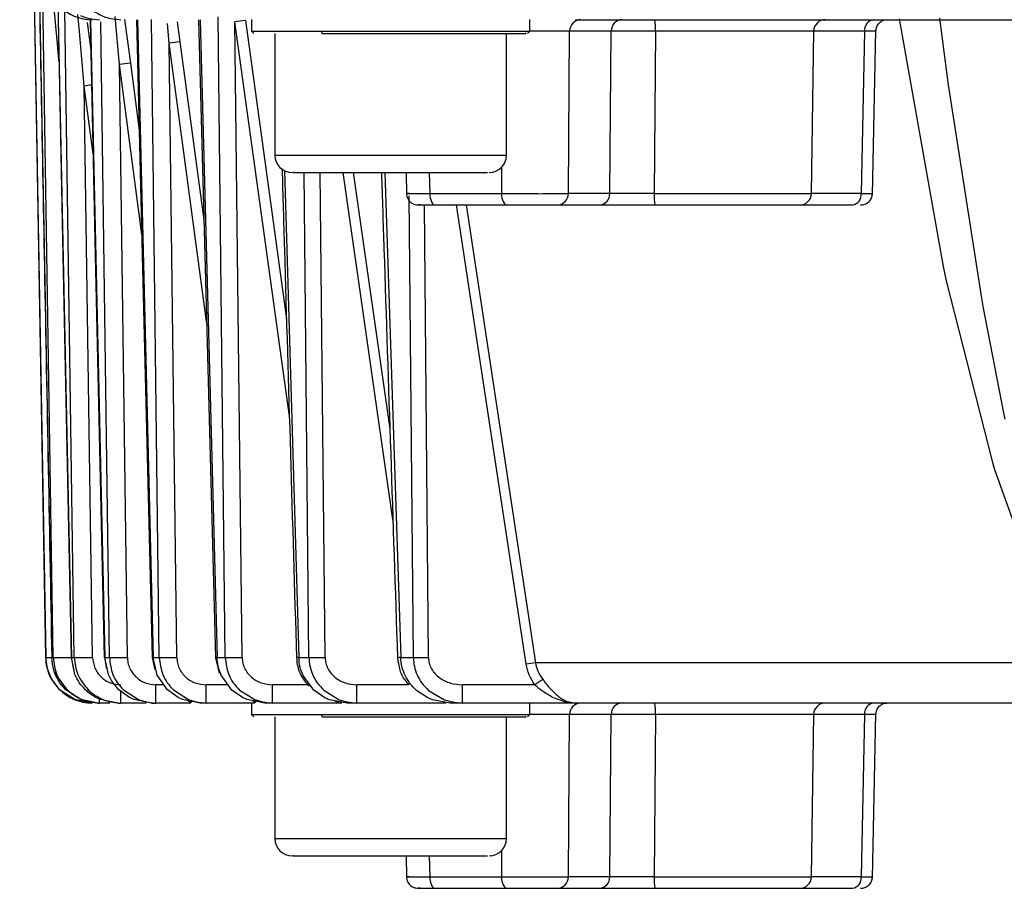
# Model space of a CAD drawing. Header units: millimetres. Extents: x 2719 to 13968, y 3953 to 13921.
# Tile 39 of 160: x 5443 to 5486, y 4733 to 4770. Entities that reach past the tile are written whole.
import ezdxf

# ---------------------------------------------------------------- set-up
doc = ezdxf.new("R2010")
doc.units = ezdxf.units.MM

msp = doc.modelspace()

# ---------------------------------------------------------------- linework, layer by layer
at = {"color": 7, "linetype": 'Continuous', "lineweight": 25}
for p, q in [((5443.121, 4807.435), (5444.247, 4742.9)), ((5444.248, 4742.9), (5443.659, 4776.902)), ((5443.867, 4776.902), (5444.506, 4742.9)), ((5444.57, 4742.9), (5444.028, 4776.902)), ((5444.762, 4769.228), (5444.553, 4771.556)), ((5444.762, 4771.142), (5444.983, 4760.268)), ((5446.159, 4770.387), (5446.383, 4760.267)), ((5447.42, 4768.493), (5447.237, 4770.566)), ((5448.162, 4770.431), (5448.408, 4760.265)), ((5450.834, 4770.431), (5451.105, 4760.263)), ((5453.125, 4770.433), (5453.125, 4769.931)), ((5465.123, 4769.931), (5465.123, 4770.433)), ((5452.714, 4742.9), (5452.406, 4770.341)), ((5453.125, 4769.931), (5453.226, 4769.83)), ((5453.125, 4769.931), (5456.125, 4769.931)), ((5456.125, 4769.931), (5465.123, 4769.931)), ((5456.125, 4769.931), (5456.175, 4769.832)), ((5465.022, 4769.83), (5465.123, 4769.931)), ((5466.788, 4762.925), (5466.842, 4769.938)), ((5468.638, 4769.938), (5466.842, 4769.938)), ((5468.575, 4762.925), (5468.638, 4769.938)), ((5470.541, 4769.938), (5470.494, 4762.925)), ((5477.272, 4762.925), (5477.369, 4769.938)), ((5479.568, 4769.938), (5479.419, 4762.925)), ((5479.903, 4762.868), (5480.057, 4769.985)), ((5445.903, 4767.568), (5445.697, 4769.923)), ((5454.125, 4769.835), (5454.125, 4764.582)), ((5456.525, 4769.832), (5456.875, 4769.832)), ((5464.124, 4764.582), (5464.124, 4769.835)), ((5444.808, 4768.704), (5444.762, 4769.228)), ((5449.897, 4742.9), (5449.57, 4769.418)), ((5447.765, 4742.9), (5447.42, 4768.493)), ((5483.185, 4767.616), (5483.11, 4768.159)), ((5446.266, 4742.9), (5445.903, 4767.568)), ((5484.601, 4758.499), (5483.185, 4767.616)), ((5459.789, 4763.832), (5459.806, 4762.877)), ((5460.805, 4762.925), (5463.9, 4762.925)), ((5460.805, 4762.925), (5460.81, 4762.829)), ((5460.81, 4762.829), (5460.825, 4762.736)), ((5460.825, 4762.736), (5460.848, 4762.651)), ((5463.9, 4762.925), (5463.905, 4762.829)), ((5463.905, 4762.829), (5463.92, 4762.736)), ((5463.92, 4762.736), (5463.943, 4762.651)), ((5468.575, 4762.925), (5466.788, 4762.925)), ((5460.848, 4762.651), (5460.879, 4762.576)), ((5460.879, 4762.576), (5460.917, 4762.515)), ((5460.917, 4762.515), (5460.96, 4762.47)), ((5460.96, 4762.47), (5461.006, 4762.442)), ((5461.006, 4762.442), (5461.055, 4762.432)), ((5461.055, 4762.432), (5464.15, 4762.432)), ((5463.943, 4762.651), (5463.974, 4762.576)), ((5463.974, 4762.576), (5464.012, 4762.515)), ((5464.012, 4762.515), (5464.055, 4762.47)), ((5464.055, 4762.47), (5464.101, 4762.442)), ((5464.101, 4762.442), (5464.15, 4762.432)), ((5466.316, 4762.432), (5468.116, 4762.432)), ((5476.772, 4762.432), (5479.04, 4762.432)), ((5444.983, 4760.268), (5445.339, 4742.898)), ((5446.383, 4760.267), (5446.77, 4742.896)), ((5448.408, 4760.265), (5448.831, 4742.895)), ((5451.105, 4760.263), (5451.569, 4742.893)), ((5482.957, 4759.774), (5483.09, 4759.159)), ((5483.09, 4759.159), (5485.077, 4751.319)), ((5484.693, 4757.98), (5484.601, 4758.499)), ((5485.572, 4753.458), (5484.693, 4757.98)), ((5485.63, 4753.19), (5485.572, 4753.458)), ((5485.077, 4751.319), (5485.17, 4751.017)), ((5485.17, 4751.017), (5486.533, 4747.222)), ((5444.506, 4742.9), (5444.505, 4742.898)), ((5444.506, 4742.9), (5444.57, 4742.9)), ((5445.343, 4742.896), (5445.437, 4742.408)), ((5445.349, 4742.9), (5445.477, 4742.9)), ((5445.503, 4742.169), (5445.349, 4742.9)), ((5446.77, 4742.896), (5446.772, 4742.895)), ((5446.772, 4742.895), (5446.871, 4742.406)), ((5446.794, 4742.9), (5446.99, 4742.9)), ((5446.951, 4742.165), (5446.794, 4742.9)), ((5448.831, 4742.895), (5448.831, 4742.894)), ((5448.831, 4742.894), (5448.943, 4742.364)), ((5448.873, 4742.9), (5449.142, 4742.9)), ((5449.044, 4742.137), (5448.873, 4742.9)), ((5451.58, 4742.895), (5451.569, 4742.892)), ((5451.569, 4742.892), (5451.722, 4742.221)), ((5451.638, 4742.9), (5451.58, 4742.895)), ((5451.638, 4742.9), (5451.986, 4742.9)), ((5455.162, 4742.9), (5455.599, 4742.9)), ((5459.559, 4742.9), (5460.102, 4742.9)), ((5449.492, 4741.501), (5449.044, 4742.137)), ((5452.269, 4741.496), (5451.813, 4742.133)), ((5455.811, 4741.49), (5455.343, 4742.126)), ((5445.106, 4741.508), (5444.842, 4741.827)), ((5445.499, 4741.081), (5444.845, 4741.509)), ((5445.751, 4741.084), (5445.106, 4741.508)), ((5446.076, 4741.507), (5446.324, 4741.301)), ((5447.862, 4741.172), (5447.404, 4741.504)), ((5447.593, 4741.505), (5448.239, 4741.083)), ((5448.999, 4740.935), (5448.999, 4741.721)), ((5449.954, 4741.169), (5449.492, 4741.501)), ((5449.751, 4741.501), (5450.401, 4741.082)), ((5451.162, 4740.935), (5451.162, 4741.721)), ((5452.736, 4741.167), (5452.269, 4741.496)), ((5452.605, 4741.496), (5453.261, 4741.08)), ((5454.024, 4740.935), (5454.024, 4741.721)), ((5456.284, 4741.164), (5455.811, 4741.49)), ((5456.234, 4741.489), (5456.9, 4741.077)), ((5457.667, 4740.935), (5457.667, 4741.721)), ((5460.722, 4741.157), (5460.236, 4741.479)), ((5460.76, 4741.479), (5461.44, 4741.073)), ((5465.336, 4741.721), (5462.214, 4741.721)), ((5462.214, 4740.935), (5462.214, 4741.721)), ((5446.247, 4740.935), (5445.499, 4741.081)), ((5446.508, 4740.935), (5445.751, 4741.084)), ((5446.599, 4741.084), (5446.408, 4741.173)), ((5447.357, 4740.935), (5446.599, 4741.084)), ((5448.053, 4741.083), (5447.862, 4741.172)), ((5448.812, 4740.935), (5448.053, 4741.083)), ((5448.239, 4741.083), (5448.571, 4740.981)), ((5450.145, 4741.082), (5449.954, 4741.169)), ((5450.906, 4740.935), (5450.145, 4741.082)), ((5450.401, 4741.082), (5450.731, 4740.981)), ((5452.928, 4741.08), (5452.736, 4741.167)), ((5453.692, 4740.935), (5452.928, 4741.08)), ((5453.261, 4741.08), (5453.591, 4740.981)), ((5456.478, 4741.078), (5456.284, 4741.164)), ((5457.248, 4740.935), (5456.478, 4741.078)), ((5456.9, 4741.077), (5457.23, 4740.98)), ((5460.92, 4741.073), (5460.722, 4741.157)), ((5461.695, 4740.935), (5460.92, 4741.073)), ((5461.44, 4741.073), (5461.774, 4740.979)), ((5466.634, 4740.987), (5466.186, 4741.14)), ((5466.365, 4741.214), (5466.533, 4741.099)), ((5466.533, 4741.099), (5466.724, 4741.006)), ((5446.247, 4740.935), (5446.247, 4740.935)), ((5446.508, 4740.935), (5446.569, 4740.935)), ((5447.007, 4740.935), (5446.569, 4740.935)), ((5447.357, 4740.935), (5447.48, 4740.935)), ((5448.573, 4740.935), (5447.48, 4740.935)), ((5448.571, 4740.981), (5448.999, 4740.935)), ((5448.812, 4740.935), (5448.999, 4740.935)), ((5450.499, 4740.935), (5448.999, 4740.935)), ((5450.384, 4741.02), (5450.525, 4740.97)), ((5450.731, 4740.981), (5451.162, 4740.935)), ((5451.162, 4740.935), (5450.906, 4740.935)), ((5453.269, 4740.935), (5451.162, 4740.935)), ((5453.125, 4740.937), (5453.125, 4740.435)), ((5453.172, 4741.017), (5453.313, 4740.969)), ((5453.591, 4740.981), (5454.024, 4740.935)), ((5454.024, 4740.935), (5453.692, 4740.935)), ((5457.017, 4740.935), (5454.024, 4740.935)), ((5456.713, 4741.019), (5456.874, 4740.967)), ((5457.23, 4740.98), (5457.667, 4740.935)), ((5457.667, 4740.935), (5457.248, 4740.935)), ((5461.509, 4740.935), (5457.667, 4740.935)), ((5462.214, 4740.935), (5461.695, 4740.935)), ((5461.774, 4740.979), (5462.214, 4740.935)), ((5467.088, 4740.935), (5462.214, 4740.935)), ((5465.123, 4740.435), (5465.123, 4740.937)), ((5466.832, 4740.952), (5466.634, 4740.987)), ((5467.088, 4740.935), (5466.832, 4740.952)), ((5466.892, 4740.973), (5467.088, 4740.935)), ((5453.125, 4740.435), (5453.226, 4740.334)), ((5453.125, 4740.435), (5456.125, 4740.435)), ((5454.125, 4740.339), (5454.125, 4735.086)), ((5456.125, 4740.435), (5465.123, 4740.435)), ((5456.125, 4740.435), (5456.175, 4740.335)), ((5456.525, 4740.335), (5456.875, 4740.335)), ((5464.124, 4735.086), (5464.124, 4740.339)), ((5465.022, 4740.334), (5465.123, 4740.435)), ((5466.788, 4733.429), (5466.842, 4740.442)), ((5468.638, 4740.442), (5466.842, 4740.442)), ((5468.575, 4733.429), (5468.638, 4740.442)), ((5470.541, 4740.442), (5470.494, 4733.429)), ((5477.272, 4733.429), (5477.369, 4740.442)), ((5479.568, 4740.442), (5479.419, 4733.429)), ((5479.903, 4733.372), (5480.057, 4740.489)), ((5459.789, 4734.336), (5459.806, 4733.381)), ((5460.805, 4733.429), (5463.9, 4733.429)), ((5460.805, 4733.429), (5460.81, 4733.333)), ((5463.9, 4733.429), (5463.905, 4733.333)), ((5468.575, 4733.429), (5466.788, 4733.429)), ((5460.81, 4733.333), (5460.825, 4733.24)), ((5460.825, 4733.24), (5460.848, 4733.155)), ((5460.848, 4733.155), (5460.879, 4733.08)), ((5460.879, 4733.08), (5460.917, 4733.019)), ((5460.917, 4733.019), (5460.96, 4732.974)), ((5463.905, 4733.333), (5463.92, 4733.24)), ((5463.92, 4733.24), (5463.943, 4733.155)), ((5463.943, 4733.155), (5463.974, 4733.08)), ((5463.974, 4733.08), (5464.012, 4733.019)), ((5464.012, 4733.019), (5464.055, 4732.974)), ((5460.96, 4732.974), (5461.006, 4732.946)), ((5461.006, 4732.946), (5461.055, 4732.936)), ((5461.055, 4732.936), (5464.15, 4732.936)), ((5464.055, 4732.974), (5464.101, 4732.946)), ((5464.101, 4732.946), (5464.15, 4732.936)), ((5466.316, 4732.936), (5468.116, 4732.936)), ((5476.772, 4732.936), (5479.04, 4732.936))]:
    msp.add_line(p, q, dxfattribs=at)
at = {"color": 8, "linetype": 'Continuous', "lineweight": 25}
for p, q in [((5444.772, 4771.129), (5445.349, 4742.9)), ((5445.477, 4742.9), (5445.068, 4770.852)), ((5445.697, 4769.923), (5445.631, 4770.65)), ((5446.181, 4770.398), (5446.794, 4742.9)), ((5447.643, 4770.432), (5447.897, 4768.55)), ((5448.203, 4770.431), (5448.873, 4742.9)), ((5449.142, 4742.9), (5448.804, 4770.433)), ((5450.901, 4770.429), (5451.638, 4742.9)), ((5451.986, 4742.9), (5451.677, 4770.556)), ((5452.854, 4770.397), (5454.628, 4757.517)), ((5481.058, 4770.466), (5482.957, 4759.774)), ((5483.11, 4768.159), (5482.816, 4770.49)), ((5446.025, 4770.312), (5446.187, 4769.117)), ((5446.99, 4742.9), (5446.621, 4770.334)), ((5449.57, 4769.418), (5449.491, 4770.262)), ((5449.915, 4770.337), (5450.034, 4769.474)), ((5454.752, 4753.323), (5452.406, 4770.341)), ((5477.369, 4769.938), (5470.541, 4769.938)), ((5479.568, 4769.938), (5477.369, 4769.938)), ((5451.181, 4757.405), (5449.57, 4769.418)), ((5450.034, 4769.474), (5451.064, 4761.794)), ((5448.386, 4761.163), (5447.42, 4768.493)), ((5447.897, 4768.55), (5448.277, 4765.668)), ((5446.287, 4764.636), (5445.903, 4767.568)), ((5454.125, 4764.582), (5464.124, 4764.582)), ((5463.908, 4764.058), (5463.9, 4762.925)), ((5454.538, 4763.927), (5455.162, 4742.9)), ((5455.599, 4742.9), (5455.389, 4763.832)), ((5456.294, 4742.9), (5456.082, 4763.832)), ((5459.219, 4748.86), (5457.072, 4763.832)), ((5457.505, 4763.832), (5459.089, 4752.771)), ((5458.864, 4763.832), (5459.559, 4742.9)), ((5460.789, 4763.832), (5460.805, 4762.925)), ((5460.102, 4742.9), (5459.923, 4762.826)), ((5470.494, 4762.925), (5477.272, 4762.925)), ((5479.419, 4762.925), (5477.272, 4762.925)), ((5460.754, 4742.9), (5460.578, 4762.432)), ((5464.972, 4742.618), (5461.968, 4762.432)), ((5462.374, 4762.432), (5465.364, 4742.674)), ((5444.248, 4742.9), (5444.247, 4742.9)), ((5445.349, 4742.9), (5445.339, 4742.898)), ((5446.794, 4742.9), (5446.77, 4742.897)), ((5446.77, 4742.897), (5446.77, 4742.896)), ((5448.834, 4742.896), (5448.831, 4742.895)), ((5448.873, 4742.9), (5448.834, 4742.896)), ((5455.085, 4742.895), (5455.061, 4742.891)), ((5455.162, 4742.9), (5455.085, 4742.895)), ((5492.287, 4742.674), (5465.364, 4742.674)), ((5449.337, 4741.721), (5448.999, 4741.721)), ((5452.108, 4741.721), (5451.162, 4741.721)), ((5455.557, 4741.721), (5454.024, 4741.721)), ((5459.894, 4741.721), (5457.667, 4741.721)), ((5446.569, 4740.935), (5446.569, 4741.085)), ((5447.48, 4740.935), (5447.48, 4741.449)), ((5466.724, 4741.006), (5466.892, 4740.973)), ((5477.369, 4740.442), (5470.541, 4740.442)), ((5479.568, 4740.442), (5477.369, 4740.442)), ((5454.125, 4735.086), (5464.124, 4735.086)), ((5460.789, 4734.336), (5460.805, 4733.429)), ((5463.908, 4734.562), (5463.9, 4733.429)), ((5470.494, 4733.429), (5477.272, 4733.429)), ((5479.419, 4733.429), (5477.272, 4733.429))]:
    msp.add_line(p, q, dxfattribs=at)
at = {"color": 7, "linetype": 'Continuous', "lineweight": 25}
for centre, radius, start, end in [((5446.247, 4772.431), 2, 181, 270), ((5454.543, 4755.218), 15.273, 96.3515, 98.0441), ((5467.329, 4769.945), 0.486, 91.6414, 180.8097), ((5469.118, 4769.952), 0.48, 92.5024, 181.5814), ((5466.921, 4770.061), 3.622, 358.0659, 5.8739), ((5477.869, 4769.931), 0.5, 90, 179.2), ((5480.015, 4769.987), 0.45, 98.8864, 186.1611), ((5451.462, 4755.807), 13.742, 95.963, 97.9141), ((5449.08, 4756.513), 12.095, 95.6124, 97.8903), ((5454.875, 4764.582), 0.75, 180, 270), ((5463.374, 4764.582), 0.75, 270, 0), ((5466.302, 4762.918), 0.486, 271.6576, 0.826), ((5468.095, 4762.912), 0.48, 272.5118, 1.598), ((5473.444, 4762.804), 2.953, 177.634, 187.2188), ((5476.772, 4762.932), 0.5, 270, 359.2), ((5478.971, 4762.877), 0.45, 278.8301, 6.139), ((5446.247, 4742.935), 2, 181, 270), ((5445.872, 4759.151), 16.256, 268.6105, 271.3895), ((5447.378, 4761.618), 18.722, 268.815, 271.185), ((5449.52, 4764.183), 21.286, 268.9846, 271.0154), ((5452.35, 4766.887), 23.989, 269.1306, 270.8694), ((5455.947, 4769.693), 26.795, 269.2574, 270.7426), ((5460.428, 4772.597), 29.698, 269.3703, 270.6297), ((5467.944, 4723.382), 19.464, 97.6195, 98.7858), ((5477.549, 4724.256), 21.311, 123.8411, 124.9631), ((5467.329, 4740.449), 0.486, 91.6397, 180.8115), ((5469.117, 4740.456), 0.48, 92.5006, 181.5831), ((5466.921, 4740.565), 3.622, 358.0656, 5.8742), ((5477.869, 4740.435), 0.5, 90, 179.2), ((5480.015, 4740.491), 0.45, 98.8846, 186.1629), ((5454.875, 4735.086), 0.75, 180, 270), ((5463.374, 4735.086), 0.75, 270, 0), ((5466.301, 4733.422), 0.486, 271.6611, 0.8225), ((5468.095, 4733.416), 0.48, 272.5153, 1.5944), ((5473.445, 4733.307), 2.953, 177.6347, 187.2181), ((5476.772, 4733.436), 0.5, 270, 359.2), ((5478.971, 4733.381), 0.45, 278.8338, 6.1353)]:
    msp.add_arc(centre, radius, start, end, dxfattribs=at)
at = {"color": 8, "linetype": 'Continuous', "lineweight": 25}
for centre, radius, start, end in [((5448.706, 4746.308), 21.443, 96.6447, 97.5106), ((5444.434, 4745.548), 2.654, 265.9816, 271.4098), ((5444.964, 4756.556), 13.662, 268.3469, 271.6115), ((5459.54, 4742.304), 0.596, 88.2421, 101.9413)]:
    msp.add_arc(centre, radius, start, end, dxfattribs=at)
at = {"color": 7, "linetype": 'Continuous', "lineweight": 25}
for points, knots in [([(5443.866, 4776.91), (5443.866, 4776.876), (5443.971, 4771.329), (5444.182, 4759.991), (5444.395, 4748.688), (5444.505, 4742.898)], [0, 0, 0, 0, 0.003023, 0.489284, 1, 1, 1, 1]), ([(5446.324, 4770.797), (5446.482, 4770.702), (5446.836, 4770.488), (5447.25, 4770.452), (5447.48, 4770.431)], [0, 0, 0, 0, 0.446061, 1, 1, 1, 1]), ([(5445.746, 4770.608), (5445.868, 4770.56), (5446.132, 4770.457), (5446.416, 4770.44), (5446.569, 4770.431)], [0, 0, 0, 0, 0.460872, 1, 1, 1, 1]), ([(5467.088, 4770.431), (5468.636, 4770.431), (5471.741, 4770.431), (5477.04, 4770.431), (5482.767, 4770.431), (5488.911, 4770.431), (5495.364, 4770.431), (5499.894, 4770.431), (5502.153, 4770.431)], [0, 0, 0, 0, 0.165854, 0.332582, 0.5, 0.66743, 0.834153, 1, 1, 1, 1]), ([(5480.056, 4769.938), (5480.063, 4770), (5480.079, 4770.129), (5480.191, 4770.298), (5480.352, 4770.412), (5480.467, 4770.425), (5480.524, 4770.431)], [0, 0, 0, 0, 0.238226, 0.494181, 0.753027, 1, 1, 1, 1]), ([(5466.842, 4769.938), (5466.786, 4769.939), (5466.673, 4769.94), (5466.392, 4769.941), (5466.054, 4769.942), (5465.786, 4769.942), (5465.653, 4769.942)], [0, 0, 0, 0, 0.250052, 0.500208, 0.750389, 1, 1, 1, 1]), ([(5470.541, 4769.938), (5470.34, 4769.939), (5469.939, 4769.94), (5469.39, 4769.94), (5468.922, 4769.94), (5468.732, 4769.939), (5468.638, 4769.938)], [0, 0, 0, 0, 0.251086, 0.500724, 0.75007, 1, 1, 1, 1]), ([(5480.029, 4769.942), (5480.044, 4769.942), (5480.074, 4769.942), (5479.995, 4769.941), (5479.837, 4769.94), (5479.658, 4769.939), (5479.568, 4769.938)], [0, 0, 0, 0, 0.2493455, 0.499207, 0.749324, 1, 1, 1, 1]), ([(5456.175, 4769.832), (5456.888, 4769.832), (5458.314, 4769.832), (5460.693, 4769.832), (5462.818, 4769.832), (5464.327, 4769.832), (5465.061, 4769.832), (5464.951, 4769.832), (5464.923, 4769.832)], [0, 0, 0, 0, 0.187563, 0.375129, 0.562693, 0.750259, 0.937822, 1, 1, 1, 1]), ([(5454.437, 4763.988), (5454.471, 4762.835), (5454.677, 4755.802), (5454.886, 4748.77), (5455.061, 4742.89)], [0, 0, 0, 0, 0.163986, 1, 1, 1, 1]), ([(5454.945, 4763.832), (5454.925, 4763.832), (5454.843, 4763.832), (5455.363, 4763.832), (5456.441, 4763.832), (5457.967, 4763.832), (5459.679, 4763.832), (5460.71, 4763.832), (5461.225, 4763.832)], [0, 0, 0, 0, 0.0594, 0.247531, 0.43564, 0.623762, 0.811882, 1, 1, 1, 1]), ([(5458.724, 4763.832), (5458.76, 4762.73), (5458.989, 4755.748), (5459.221, 4748.767), (5459.417, 4742.888)], [0, 0, 0, 0, 0.157889, 1, 1, 1, 1]), ([(5461.225, 4763.832), (5461.672, 4763.832), (5462.567, 4763.832), (5463.295, 4763.832), (5463.301, 4763.832), (5463.303, 4763.832)], [0, 0, 0, 0, 0.372549, 0.745103, 1, 1, 1, 1]), ([(5459.922, 4762.925), (5459.865, 4762.925), (5459.751, 4762.924), (5459.899, 4762.923), (5460.235, 4762.924), (5460.615, 4762.925), (5460.805, 4762.925)], [0, 0, 0, 0, 0.250495, 0.500111, 0.749705, 1, 1, 1, 1]), ([(5459.804, 4762.924), (5459.808, 4762.883), (5459.815, 4762.797), (5459.87, 4762.672), (5459.957, 4762.564), (5460.066, 4762.488), (5460.215, 4762.433), (5460.304, 4762.436), (5460.361, 4762.438)], [0, 0, 0, 0, 0.13306, 0.275486, 0.427623, 0.585053, 0.738807, 1, 1, 1, 1]), ([(5463.9, 4762.925), (5464.032, 4762.925), (5464.295, 4762.924), (5464.733, 4762.922), (5465.176, 4762.922), (5465.457, 4762.922), (5465.597, 4762.921)], [0, 0, 0, 0, 0.250657, 0.500813, 0.75068, 1, 1, 1, 1]), ([(5465.597, 4762.921), (5465.731, 4762.922), (5465.999, 4762.922), (5466.337, 4762.922), (5466.618, 4762.924), (5466.731, 4762.925), (5466.788, 4762.925)], [0, 0, 0, 0, 0.249597, 0.499753, 0.749931, 1, 1, 1, 1]), ([(5470.494, 4762.925), (5470.291, 4762.925), (5469.888, 4762.924), (5469.334, 4762.924), (5468.861, 4762.924), (5468.67, 4762.925), (5468.575, 4762.925)], [0, 0, 0, 0, 0.250957, 0.500703, 0.750105, 1, 1, 1, 1]), ([(5479.384, 4762.432), (5479.449, 4762.439), (5479.584, 4762.453), (5479.758, 4762.567), (5479.879, 4762.733), (5479.896, 4762.86), (5479.904, 4762.922)], [0, 0, 0, 0, 0.237599, 0.494936, 0.754859, 1, 1, 1, 1]), ([(5479.419, 4762.925), (5479.508, 4762.925), (5479.687, 4762.924), (5479.844, 4762.922), (5479.922, 4762.922), (5479.892, 4762.922), (5479.877, 4762.921)], [0, 0, 0, 0, 0.250704, 0.500792, 0.750653, 1, 1, 1, 1]), ([(5460.393, 4762.432), (5460.351, 4762.432), (5460.266, 4762.432), (5460.371, 4762.432), (5460.63, 4762.432), (5460.913, 4762.432), (5461.055, 4762.432)], [0, 0, 0, 0, 0.250039, 0.500928, 0.750564, 1, 1, 1, 1]), ([(5464.15, 4762.432), (5464.248, 4762.432), (5464.445, 4762.432), (5464.773, 4762.432), (5465.104, 4762.432), (5465.426, 4762.432), (5465.723, 4762.432), (5465.979, 4762.432), (5466.188, 4762.432), (5466.273, 4762.432), (5466.316, 4762.432)], [0, 0, 0, 0, 0.124702, 0.249826, 0.374776, 0.499594, 0.625075, 0.750158, 0.875122, 1, 1, 1, 1]), ([(5468.116, 4762.432), (5468.236, 4762.432), (5468.476, 4762.432), (5469.063, 4762.432), (5469.759, 4762.432), (5470.262, 4762.432), (5470.515, 4762.432)], [0, 0, 0, 0, 0.250127, 0.499695, 0.7495, 1, 1, 1, 1]), ([(5470.515, 4762.432), (5470.915, 4762.432), (5471.723, 4762.432), (5472.904, 4762.432), (5473.996, 4762.432), (5474.95, 4762.432), (5475.738, 4762.432), (5476.326, 4762.432), (5476.702, 4762.432), (5476.748, 4762.432), (5476.772, 4762.432)], [0, 0, 0, 0, 0.123722, 0.249999, 0.376276, 0.499997, 0.62372, 0.749996, 0.876271, 1, 1, 1, 1]), ([(5444.845, 4741.509), (5444.694, 4741.692), (5444.456, 4741.98), (5444.284, 4742.475), (5444.26, 4742.755), (5444.248, 4742.9)], [0, 0, 0, 0, 0.456473, 0.717591, 1, 1, 1, 1]), ([(5444.842, 4741.827), (5444.745, 4742), (5444.556, 4742.334), (5444.522, 4742.716), (5444.506, 4742.9)], [0, 0, 0, 0, 0.517826, 1, 1, 1, 1]), ([(5444.57, 4742.9), (5444.6, 4742.643), (5444.661, 4742.121), (5444.996, 4741.715), (5445.167, 4741.509)], [0, 0, 0, 0, 0.492112, 1, 1, 1, 1]), ([(5445.477, 4742.9), (5445.507, 4742.645), (5445.568, 4742.121), (5445.904, 4741.715), (5446.076, 4741.507)], [0, 0, 0, 0, 0.488267, 1, 1, 1, 1]), ([(5446.266, 4742.9), (5446.286, 4742.744), (5446.327, 4742.433), (5446.61, 4742.043), (5447.009, 4741.774), (5447.323, 4741.739), (5447.48, 4741.721)], [0, 0, 0, 0, 0.24918, 0.498615, 0.749507, 1, 1, 1, 1]), ([(5446.99, 4742.9), (5447.022, 4742.648), (5447.07, 4742.263), (5447.322, 4741.802), (5447.502, 4741.605), (5447.593, 4741.505)], [0, 0, 0, 0, 0.485145, 0.739046, 1, 1, 1, 1]), ([(5447.765, 4742.9), (5447.77, 4742.821), (5447.782, 4742.663), (5447.885, 4742.363), (5448.117, 4742.038), (5448.526, 4741.772), (5448.841, 4741.738), (5448.999, 4741.721)], [0, 0, 0, 0, 0.125627, 0.251539, 0.500386, 0.749433, 1, 1, 1, 1]), ([(5449.142, 4742.9), (5449.174, 4742.647), (5449.222, 4742.262), (5449.477, 4741.799), (5449.659, 4741.602), (5449.751, 4741.501)], [0, 0, 0, 0, 0.483492, 0.73773, 1, 1, 1, 1]), ([(5449.897, 4742.9), (5449.902, 4742.82), (5449.914, 4742.661), (5449.995, 4742.433), (5450.118, 4742.225), (5450.333, 4741.99), (5450.683, 4741.77), (5451.002, 4741.738), (5451.162, 4741.721)], [0, 0, 0, 0, 0.125047, 0.250635, 0.375126, 0.501206, 0.750249, 1, 1, 1, 1]), ([(5451.813, 4742.133), (5451.763, 4742.258), (5451.666, 4742.505), (5451.647, 4742.77), (5451.638, 4742.9)], [0, 0, 0, 0, 0.508597, 1, 1, 1, 1]), ([(5451.986, 4742.9), (5452.017, 4742.648), (5452.066, 4742.261), (5452.325, 4741.797), (5452.51, 4741.598), (5452.605, 4741.496)], [0, 0, 0, 0, 0.4790442, 0.7342884, 1, 1, 1, 1]), ([(5452.714, 4742.9), (5452.72, 4742.819), (5452.732, 4742.656), (5452.818, 4742.426), (5452.947, 4742.217), (5453.174, 4741.983), (5453.535, 4741.768), (5453.861, 4741.737), (5454.024, 4741.721)], [0, 0, 0, 0, 0.1247167, 0.250415, 0.3741367, 0.5004489, 0.7498635, 1, 1, 1, 1]), ([(5455.061, 4742.891), (5455.073, 4742.762), (5455.098, 4742.508), (5455.254, 4742.07), (5455.469, 4741.817), (5455.601, 4741.661)], [0, 0, 0, 0, 0.282773, 0.560893, 1, 1, 1, 1]), ([(5455.343, 4742.126), (5455.292, 4742.253), (5455.192, 4742.501), (5455.172, 4742.769), (5455.162, 4742.9)], [0, 0, 0, 0, 0.510484, 1, 1, 1, 1]), ([(5455.599, 4742.9), (5455.608, 4742.775), (5455.625, 4742.521), (5455.75, 4742.148), (5455.945, 4741.789), (5456.136, 4741.59), (5456.234, 4741.489)], [0, 0, 0, 0, 0.234507, 0.478694, 0.733576, 1, 1, 1, 1]), ([(5456.294, 4742.9), (5456.3, 4742.817), (5456.313, 4742.65), (5456.408, 4742.416), (5456.547, 4742.206), (5456.788, 4741.974), (5457.165, 4741.766), (5457.499, 4741.736), (5457.667, 4741.721)], [0, 0, 0, 0, 0.124335, 0.250322, 0.373475, 0.500428, 0.750045, 1, 1, 1, 1]), ([(5459.417, 4742.888), (5459.441, 4742.709), (5459.485, 4742.372), (5459.672, 4741.966), (5459.858, 4741.795), (5459.926, 4741.733)], [0, 0, 0, 0, 0.417877, 0.787893, 1, 1, 1, 1]), ([(5459.75, 4742.117), (5459.696, 4742.244), (5459.591, 4742.495), (5459.569, 4742.767), (5459.559, 4742.9)], [0, 0, 0, 0, 0.509838, 1, 1, 1, 1]), ([(5460.102, 4742.9), (5460.11, 4742.773), (5460.128, 4742.514), (5460.259, 4742.138), (5460.462, 4741.777), (5460.659, 4741.58), (5460.76, 4741.479)], [0, 0, 0, 0, 0.2349886, 0.4790036, 0.7335577, 1, 1, 1, 1]), ([(5460.754, 4742.9), (5460.761, 4742.815), (5460.776, 4742.642), (5460.881, 4742.403), (5461.035, 4742.191), (5461.296, 4741.962), (5461.695, 4741.763), (5462.041, 4741.735), (5462.214, 4741.721)], [0, 0, 0, 0, 0.123352, 0.249541, 0.372109, 0.50041, 0.750065, 1, 1, 1, 1]), ([(5465.336, 4741.721), (5465.249, 4741.862), (5465.075, 4742.14), (5465.006, 4742.46), (5464.972, 4742.618)], [0, 0, 0, 0, 0.506916, 1, 1, 1, 1]), ([(5465.364, 4742.674), (5465.393, 4742.549), (5465.455, 4742.29), (5465.604, 4742.07), (5465.681, 4741.957)], [0, 0, 0, 0, 0.48519, 1, 1, 1, 1]), ([(5444.625, 4742.286), (5444.628, 4742.268), (5444.641, 4742.181), (5444.696, 4742.109), (5444.74, 4742.053)], [0, 0, 0, 0, 0.2139352, 1, 1, 1, 1]), ([(5445.953, 4741.507), (5445.859, 4741.608), (5445.676, 4741.807), (5445.559, 4742.05), (5445.503, 4742.169)], [0, 0, 0, 0, 0.512318, 1, 1, 1, 1]), ([(5447.404, 4741.504), (5447.31, 4741.606), (5447.125, 4741.803), (5447.008, 4742.047), (5446.951, 4742.165)], [0, 0, 0, 0, 0.5116851, 1, 1, 1, 1]), ([(5460.236, 4741.479), (5460.137, 4741.575), (5459.944, 4741.763), (5459.814, 4742.001), (5459.75, 4742.117)], [0, 0, 0, 0, 0.512771, 1, 1, 1, 1]), ([(5465.681, 4741.957), (5465.792, 4741.812), (5466.012, 4741.524), (5466.248, 4741.317), (5466.365, 4741.214)], [0, 0, 0, 0, 0.504271, 1, 1, 1, 1]), ([(5445.167, 4741.509), (5445.167, 4741.508), (5445.169, 4741.506), (5445.175, 4741.501), (5445.193, 4741.483), (5445.264, 4741.417), (5445.44, 4741.271), (5445.626, 4741.175), (5445.746, 4741.112)], [0, 0, 0, 0, 0.003792, 0.010629, 0.033332, 0.114928, 0.422858, 1, 1, 1, 1]), ([(5446.408, 4741.173), (5446.302, 4741.237), (5446.139, 4741.333), (5446.001, 4741.462), (5445.953, 4741.507)], [0, 0, 0, 0, 0.652922, 1, 1, 1, 1]), ([(5466.186, 4741.14), (5466.022, 4741.227), (5465.728, 4741.383), (5465.456, 4741.618), (5465.336, 4741.721)], [0, 0, 0, 0, 0.559465, 1, 1, 1, 1]), ([(5445.746, 4741.112), (5445.868, 4741.064), (5446.132, 4740.961), (5446.416, 4740.944), (5446.569, 4740.935)], [0, 0, 0, 0, 0.460871, 1, 1, 1, 1]), ([(5446.324, 4741.301), (5446.482, 4741.206), (5446.836, 4740.992), (5447.25, 4740.955), (5447.48, 4740.935)], [0, 0, 0, 0, 0.446059, 1, 1, 1, 1]), ([(5492.318, 4740.935), (5491.195, 4740.935), (5487.893, 4740.935), (5482.778, 4740.935), (5477.037, 4740.935), (5471.741, 4740.935), (5468.636, 4740.935), (5467.088, 4740.935)], [0, 0, 0, 0, 0.114462, 0.336606, 0.558736, 0.779949, 1, 1, 1, 1]), ([(5480.056, 4740.442), (5480.063, 4740.504), (5480.079, 4740.633), (5480.191, 4740.802), (5480.352, 4740.916), (5480.467, 4740.929), (5480.524, 4740.935)], [0, 0, 0, 0, 0.238247, 0.494177, 0.753046, 1, 1, 1, 1]), ([(5456.175, 4740.335), (5456.888, 4740.335), (5458.314, 4740.335), (5460.694, 4740.335), (5462.818, 4740.335), (5464.327, 4740.335), (5465.061, 4740.335), (5464.951, 4740.335), (5464.923, 4740.335)], [0, 0, 0, 0, 0.187564, 0.375129, 0.562694, 0.750255, 0.937822, 1, 1, 1, 1]), ([(5466.842, 4740.442), (5466.786, 4740.443), (5466.673, 4740.444), (5466.392, 4740.445), (5466.054, 4740.446), (5465.786, 4740.446), (5465.653, 4740.446)], [0, 0, 0, 0, 0.250049, 0.500203, 0.750392, 1, 1, 1, 1]), ([(5470.541, 4740.442), (5470.34, 4740.443), (5469.939, 4740.444), (5469.39, 4740.444), (5468.922, 4740.444), (5468.732, 4740.443), (5468.638, 4740.442)], [0, 0, 0, 0, 0.251081, 0.500711, 0.750067, 1, 1, 1, 1]), ([(5480.029, 4740.446), (5480.044, 4740.446), (5480.074, 4740.446), (5479.995, 4740.445), (5479.837, 4740.444), (5479.658, 4740.443), (5479.568, 4740.442)], [0, 0, 0, 0, 0.249306, 0.499196, 0.74934, 1, 1, 1, 1]), ([(5454.945, 4734.336), (5454.925, 4734.336), (5454.843, 4734.336), (5455.363, 4734.336), (5456.441, 4734.336), (5457.967, 4734.336), (5459.679, 4734.336), (5460.71, 4734.336), (5461.225, 4734.336)], [0, 0, 0, 0, 0.059407, 0.247525, 0.435645, 0.623762, 0.811881, 1, 1, 1, 1]), ([(5461.225, 4734.336), (5461.672, 4734.336), (5462.567, 4734.336), (5463.295, 4734.336), (5463.301, 4734.336), (5463.303, 4734.336)], [0, 0, 0, 0, 0.372544, 0.745101, 1, 1, 1, 1]), ([(5459.922, 4733.429), (5459.865, 4733.429), (5459.751, 4733.428), (5459.899, 4733.427), (5460.235, 4733.428), (5460.615, 4733.429), (5460.805, 4733.429)], [0, 0, 0, 0, 0.250471, 0.500094, 0.749704, 1, 1, 1, 1]), ([(5459.804, 4733.428), (5459.807, 4733.389), (5459.814, 4733.311), (5459.858, 4733.202), (5459.921, 4733.109), (5459.993, 4733.042), (5460.118, 4732.965), (5460.303, 4732.935), (5460.507, 4732.937), (5460.78, 4732.936), (5460.963, 4732.936), (5461.056, 4732.936)], [0, 0, 0, 0, 0.054953, 0.110476, 0.163263, 0.213696, 0.263927, 0.427735, 0.694393, 0.844067, 1, 1, 1, 1]), ([(5463.9, 4733.429), (5464.032, 4733.429), (5464.295, 4733.428), (5464.733, 4733.426), (5465.176, 4733.426), (5465.457, 4733.425), (5465.597, 4733.425)], [0, 0, 0, 0, 0.250672, 0.500818, 0.750686, 1, 1, 1, 1]), ([(5465.597, 4733.425), (5465.731, 4733.425), (5465.999, 4733.426), (5466.337, 4733.426), (5466.618, 4733.428), (5466.731, 4733.429), (5466.788, 4733.429)], [0, 0, 0, 0, 0.2496104, 0.4997827, 0.7499261, 1, 1, 1, 1]), ([(5470.494, 4733.429), (5470.291, 4733.429), (5469.888, 4733.428), (5469.334, 4733.428), (5468.861, 4733.428), (5468.67, 4733.429), (5468.575, 4733.429)], [0, 0, 0, 0, 0.250951, 0.500689, 0.750119, 1, 1, 1, 1]), ([(5479.384, 4732.936), (5479.449, 4732.943), (5479.584, 4732.957), (5479.758, 4733.071), (5479.879, 4733.237), (5479.896, 4733.364), (5479.904, 4733.426)], [0, 0, 0, 0, 0.2375987, 0.4949246, 0.7548447, 1, 1, 1, 1]), ([(5479.419, 4733.429), (5479.508, 4733.429), (5479.687, 4733.428), (5479.844, 4733.426), (5479.922, 4733.426), (5479.892, 4733.425), (5479.877, 4733.425)], [0, 0, 0, 0, 0.250674, 0.50082, 0.750692, 1, 1, 1, 1]), ([(5460.393, 4732.936), (5460.351, 4732.936), (5460.266, 4732.936), (5460.371, 4732.936), (5460.63, 4732.936), (5460.913, 4732.936), (5461.055, 4732.936)], [0, 0, 0, 0, 0.250066, 0.500939, 0.750575, 1, 1, 1, 1]), ([(5464.15, 4732.936), (5464.248, 4732.936), (5464.445, 4732.936), (5464.773, 4732.936), (5465.104, 4732.936), (5465.426, 4732.936), (5465.723, 4732.936), (5465.979, 4732.936), (5466.188, 4732.936), (5466.273, 4732.936), (5466.316, 4732.936)], [0, 0, 0, 0, 0.1246946, 0.2498282, 0.3747798, 0.4996016, 0.6250895, 0.7501806, 0.8751109, 1, 1, 1, 1]), ([(5468.116, 4732.936), (5468.236, 4732.936), (5468.476, 4732.936), (5469.063, 4732.936), (5469.759, 4732.936), (5470.262, 4732.936), (5470.515, 4732.936)], [0, 0, 0, 0, 0.250148, 0.499705, 0.749505, 1, 1, 1, 1]), ([(5470.515, 4732.936), (5470.915, 4732.936), (5471.723, 4732.936), (5472.904, 4732.936), (5473.996, 4732.936), (5474.95, 4732.936), (5475.738, 4732.936), (5476.326, 4732.936), (5476.702, 4732.936), (5476.748, 4732.936), (5476.772, 4732.936)], [0, 0, 0, 0, 0.123723, 0.250001, 0.376278, 0.500002, 0.623723, 0.75, 0.87628, 1, 1, 1, 1])]:
    msp.add_open_spline(points, degree=3, knots=knots, dxfattribs=at)
at = {"color": 8, "linetype": 'Continuous', "lineweight": 25}
for points, knots in [([(5465.653, 4769.942), (5465.513, 4769.942), (5465.339, 4769.942), (5465.158, 4769.942), (5465.123, 4769.942)], [0, 0, 0, 0, 0.808037, 1, 1, 1, 1]), ([(5465.653, 4740.446), (5465.513, 4740.446), (5465.339, 4740.446), (5465.158, 4740.446), (5465.123, 4740.446)], [0, 0, 0, 0, 0.808036, 1, 1, 1, 1])]:
    msp.add_open_spline(points, degree=3, knots=knots, dxfattribs=at)

doc.saveas('drawing.dxf')
